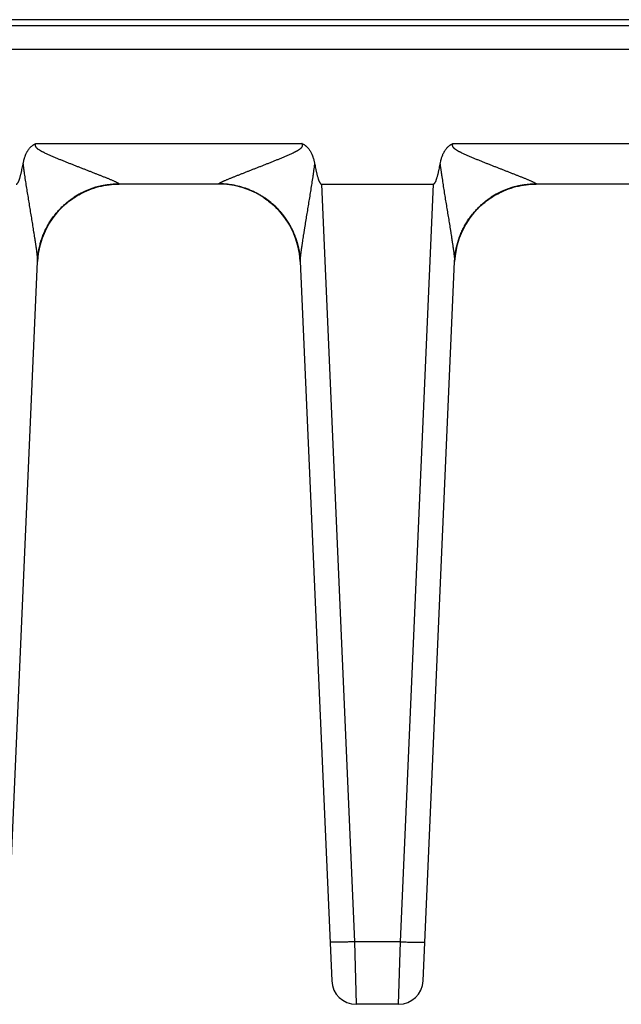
# Model space of a CAD drawing. Header units: inches. Extents: x 0 to 34, y 0 to 22.
# Tile 143 of 224: x 14 to 14.7, y 9 to 10.2. Entities that reach past the tile are written whole.
import ezdxf

# ---------------------------------------------------------------- set-up
doc = ezdxf.new("R2010")
doc.units = ezdxf.units.IN
doc.header["$LTSCALE"] = 1.87
doc.header["$MEASUREMENT"] = 0
doc.layers.get('0').update_dxf_attribs({"linetype": 'CONTINUOUS'})

msp = doc.modelspace()

# ---------------------------------------------------------------- linework, layer by layer
at = {"color": 7, "linetype": 'CONTINUOUS'}
for p, q in [((21.6412, 10.2456), (5.6528, 10.2456)), ((13.6241, 10.2386), (18.2027, 10.2386)), ((13.6229, 10.2097), (18.2039, 10.2097)), ((13.9941, 10.094), (14.3197, 10.094)), ((14.5044, 10.094), (14.8301, 10.094)), ((14.093, 10.0444), (14.0959, 10.0445)), ((14.096, 10.0447), (14.0959, 10.0445)), ((14.2178, 10.0445), (14.0959, 10.0445)), ((14.2178, 10.0445), (14.2178, 10.0447)), ((14.3435, 10.0445), (14.4806, 10.0445)), ((14.3435, 10.0445), (14.384, 9.1172)), ((14.4401, 9.1172), (14.4806, 10.0445)), ((14.6033, 10.0444), (14.6063, 10.0445)), ((14.6063, 10.0447), (14.6063, 10.0445)), ((14.7282, 10.0445), (14.6063, 10.0445)), ((14.2727, 10.028), (14.2735, 10.0275)), ((14.0062, 9.9886), (14.0066, 9.9894)), ((14.0064, 9.9891), (14.0067, 9.9896)), ((14.0066, 9.9894), (14.0069, 9.9901)), ((14.0069, 9.9899), (14.0072, 9.9906)), ((14.0072, 9.9905), (14.0075, 9.9911)), ((14.0074, 9.991), (14.0078, 9.9917)), ((14.0077, 9.9916), (14.008, 9.9922)), ((14.008, 9.9922), (14.0083, 9.9927)), ((14.0083, 9.9927), (14.0087, 9.9933)), ((14.0086, 9.9933), (14.009, 9.9939)), ((14.0089, 9.9938), (14.0093, 9.9944)), ((14.0093, 9.9944), (14.0096, 9.995)), ((14.0096, 9.9949), (14.01, 9.9956)), ((14.01, 9.9955), (14.0103, 9.9962)), ((14.0103, 9.9961), (14.0107, 9.9968)), ((14.0107, 9.9968), (14.0111, 9.9975)), ((14.0111, 9.9973), (14.0116, 9.9982)), ((14.0114, 9.9979), (14.0119, 9.9987)), ((14.3025, 9.9977), (14.3031, 9.9967)), ((14.3031, 9.9967), (14.3039, 9.9955)), ((14.3038, 9.9957), (14.3044, 9.9945)), ((14.3044, 9.9946), (14.305, 9.9936)), ((14.3049, 9.9936), (14.3055, 9.9926)), ((14.3055, 9.9926), (14.306, 9.9916)), ((14.306, 9.9917), (14.3066, 9.9906)), ((14.3065, 9.9908), (14.3071, 9.9896)), ((14.3069, 9.9899), (14.3075, 9.9887)), ((14.5166, 9.9886), (14.517, 9.9894)), ((14.5168, 9.9891), (14.5172, 9.9899)), ((14.5171, 9.9896), (14.5175, 9.9905)), ((14.5173, 9.9901), (14.5176, 9.9906)), ((14.5175, 9.9905), (14.5179, 9.9911)), ((14.5178, 9.991), (14.5181, 9.9917)), ((14.5181, 9.9916), (14.5184, 9.9922)), ((14.5184, 9.9922), (14.5187, 9.9927)), ((14.5187, 9.9927), (14.519, 9.9933)), ((14.519, 9.9933), (14.5194, 9.9939)), ((14.5193, 9.9938), (14.5197, 9.9944)), ((14.5196, 9.9944), (14.52, 9.995)), ((14.52, 9.9949), (14.5204, 9.9956)), ((14.5203, 9.9955), (14.5207, 9.9962)), ((14.5207, 9.9961), (14.5211, 9.9968)), ((14.5211, 9.9968), (14.5215, 9.9975)), ((14.5214, 9.9973), (14.5219, 9.9982)), ((14.5218, 9.9979), (14.5223, 9.9987)), ((14.0013, 9.9768), (14.0015, 9.9775)), ((14.0015, 9.9773), (14.0017, 9.978)), ((14.0016, 9.9777), (14.0019, 9.9785)), ((14.0018, 9.9781), (14.0021, 9.979)), ((14.0021, 9.979), (14.0023, 9.9795)), ((14.0024, 9.9799), (14.0026, 9.9805)), ((14.0026, 9.9804), (14.0028, 9.981)), ((14.0028, 9.9809), (14.003, 9.9815)), ((14.003, 9.9813), (14.0032, 9.982)), ((14.0032, 9.9818), (14.0034, 9.9825)), ((14.0033, 9.9823), (14.0037, 9.983)), ((14.0035, 9.9827), (14.0039, 9.9835)), ((14.0037, 9.9832), (14.0041, 9.984)), ((14.0039, 9.9837), (14.0043, 9.9846)), ((14.0041, 9.9841), (14.0043, 9.9846)), ((14.0043, 9.9846), (14.0046, 9.9851)), ((14.0046, 9.9851), (14.0048, 9.9856)), ((14.0048, 9.9856), (14.005, 9.9861)), ((14.005, 9.9861), (14.0053, 9.9867)), ((14.0052, 9.9866), (14.0055, 9.9872)), ((14.0055, 9.9871), (14.0058, 9.9878)), ((14.0057, 9.9876), (14.006, 9.9883)), ((14.0059, 9.9881), (14.0063, 9.9888)), ((14.3085, 9.9868), (14.309, 9.9855)), ((14.3089, 9.9858), (14.3094, 9.9847)), ((14.3093, 9.9849), (14.3098, 9.9839)), ((14.3097, 9.984), (14.3101, 9.983)), ((14.3101, 9.9831), (14.3105, 9.9822)), ((14.3104, 9.9822), (14.3108, 9.9813)), ((14.3108, 9.9814), (14.3112, 9.9804)), ((14.3111, 9.9806), (14.3115, 9.9796)), ((14.3114, 9.9798), (14.3118, 9.9787)), ((14.3117, 9.979), (14.3121, 9.9779)), ((14.312, 9.9782), (14.3124, 9.9771)), ((14.3122, 9.9775), (14.3126, 9.9763)), ((14.5117, 9.9768), (14.5119, 9.9775)), ((14.5118, 9.9773), (14.5121, 9.978)), ((14.512, 9.9777), (14.5123, 9.9785)), ((14.5121, 9.9781), (14.5124, 9.979)), ((14.5125, 9.979), (14.5126, 9.9795)), ((14.5128, 9.9799), (14.513, 9.9805)), ((14.513, 9.9804), (14.5132, 9.981)), ((14.5132, 9.9809), (14.5134, 9.9815)), ((14.5133, 9.9813), (14.5136, 9.982)), ((14.5135, 9.9818), (14.5138, 9.9825)), ((14.5137, 9.9823), (14.514, 9.983)), ((14.5139, 9.9827), (14.5142, 9.9835)), ((14.5141, 9.9832), (14.5145, 9.984)), ((14.5143, 9.9837), (14.5147, 9.9846)), ((14.5145, 9.9841), (14.5147, 9.9846)), ((14.5147, 9.9846), (14.5149, 9.9851)), ((14.5149, 9.9851), (14.5152, 9.9856)), ((14.5152, 9.9856), (14.5154, 9.9861)), ((14.5154, 9.9861), (14.5156, 9.9867)), ((14.5156, 9.9866), (14.5159, 9.9872)), ((14.5158, 9.9871), (14.5162, 9.9878)), ((14.5161, 9.9876), (14.5164, 9.9883)), ((14.5163, 9.9881), (14.5167, 9.9888)), ((13.9981, 9.965), (13.9982, 9.9658)), ((13.9982, 9.9659), (13.9984, 9.9665)), ((13.9982, 9.9654), (13.9983, 9.9662)), ((13.9983, 9.9663), (13.9985, 9.9669)), ((13.9984, 9.9668), (13.9986, 9.9673)), ((13.9985, 9.9672), (13.9987, 9.9677)), ((13.9987, 9.9676), (13.9989, 9.9685)), ((13.9988, 9.9681), (13.999, 9.9689)), ((13.9989, 9.9685), (13.9991, 9.9693)), ((13.999, 9.969), (13.9992, 9.9697)), ((13.9991, 9.9695), (13.9993, 9.9701)), ((13.9992, 9.9699), (13.9994, 9.9705)), ((13.9993, 9.9704), (13.9995, 9.9709)), ((13.9995, 9.9708), (13.9996, 9.9713)), ((13.9996, 9.9713), (13.9998, 9.9721)), ((13.9997, 9.9718), (14, 9.9725)), ((13.9999, 9.9722), (14.0001, 9.973)), ((14, 9.9727), (14.0002, 9.9734)), ((14.0001, 9.9732), (14.0003, 9.9738)), ((14.0003, 9.9736), (14.0005, 9.9742)), ((14.0004, 9.9741), (14.0006, 9.9747)), ((14.0007, 9.9751), (14.0009, 9.9755)), ((14.0009, 9.9755), (14.001, 9.976)), ((14.001, 9.9759), (14.0012, 9.9765)), ((14.0012, 9.9764), (14.0014, 9.977)), ((14.3125, 9.9767), (14.3128, 9.976)), ((14.3126, 9.9763), (14.313, 9.9752)), ((14.3129, 9.9755), (14.3132, 9.9745)), ((14.3132, 9.9747), (14.3135, 9.9738)), ((14.3134, 9.974), (14.3137, 9.9731)), ((14.3136, 9.9732), (14.3139, 9.9724)), ((14.3138, 9.9725), (14.3141, 9.9717)), ((14.3141, 9.9717), (14.3143, 9.971)), ((14.3143, 9.971), (14.3145, 9.9703)), ((14.3144, 9.9703), (14.3146, 9.9696)), ((14.3146, 9.9697), (14.3148, 9.9689)), ((14.3148, 9.9691), (14.315, 9.9682)), ((14.3149, 9.9684), (14.3151, 9.9676)), ((14.3151, 9.9678), (14.3153, 9.9669)), ((14.3152, 9.9672), (14.3154, 9.9663)), ((14.3154, 9.9667), (14.3156, 9.9656)), ((14.3155, 9.9661), (14.3156, 9.9655)), ((14.3156, 9.9656), (14.3157, 9.965)), ((14.5084, 9.965), (14.5086, 9.9658)), ((14.5085, 9.9654), (14.5087, 9.9662)), ((14.5086, 9.9659), (14.5088, 9.9665)), ((14.5087, 9.9663), (14.5089, 9.9669)), ((14.5088, 9.9668), (14.5089, 9.9673)), ((14.5089, 9.9672), (14.509, 9.9677)), ((14.509, 9.9676), (14.5092, 9.9685)), ((14.5091, 9.9681), (14.5093, 9.9689)), ((14.5092, 9.9685), (14.5094, 9.9693)), ((14.5094, 9.969), (14.5095, 9.9697)), ((14.5095, 9.9695), (14.5096, 9.9701)), ((14.5096, 9.9699), (14.5097, 9.9705)), ((14.5097, 9.9704), (14.5099, 9.9709)), ((14.5098, 9.9708), (14.51, 9.9713)), ((14.51, 9.9713), (14.5102, 9.9721)), ((14.5101, 9.9718), (14.5103, 9.9725)), ((14.5102, 9.9722), (14.5104, 9.973)), ((14.5104, 9.9727), (14.5106, 9.9734)), ((14.5105, 9.9732), (14.5107, 9.9738)), ((14.5107, 9.9736), (14.5108, 9.9742)), ((14.5108, 9.9741), (14.511, 9.9747)), ((14.5111, 9.9751), (14.5113, 9.9755)), ((14.5112, 9.9755), (14.5114, 9.976)), ((14.5114, 9.9759), (14.5116, 9.9765)), ((14.5115, 9.9764), (14.5117, 9.977)), ((13.9963, 9.9532), (13.9964, 9.9538)), ((13.9963, 9.9527), (13.9963, 9.9532)), ((13.9964, 9.9542), (13.9965, 9.9547)), ((13.9964, 9.9537), (13.9964, 9.9544)), ((13.9965, 9.9553), (13.9966, 9.956)), ((13.9965, 9.9547), (13.9965, 9.9553)), ((13.9966, 9.9563), (13.9967, 9.957)), ((13.9966, 9.9558), (13.9966, 9.9564)), ((13.9967, 9.9569), (13.9968, 9.9575)), ((13.9968, 9.9574), (13.9969, 9.9581)), ((13.9969, 9.9587), (13.997, 9.9593)), ((13.9969, 9.9581), (13.997, 9.9588)), ((13.997, 9.9592), (13.9971, 9.96)), ((13.9971, 9.9599), (13.9972, 9.9606)), ((13.9972, 9.9604), (13.9973, 9.9612)), ((13.9973, 9.9609), (13.9974, 9.9616)), ((13.9974, 9.9615), (13.9975, 9.9622)), ((13.9975, 9.962), (13.9976, 9.9629)), ((13.9976, 9.9626), (13.9977, 9.9633)), ((13.9977, 9.9633), (13.9978, 9.964)), ((13.9978, 9.9637), (13.9979, 9.9643)), ((13.9979, 9.9641), (13.998, 9.9647)), ((13.998, 9.9646), (13.9981, 9.9651)), ((14.3158, 9.9644), (14.3159, 9.9639)), ((14.3159, 9.9639), (14.3161, 9.9633)), ((14.316, 9.9633), (14.3162, 9.9628)), ((14.3161, 9.9628), (14.3163, 9.9622)), ((14.3162, 9.9623), (14.3164, 9.9617)), ((14.3163, 9.9618), (14.3164, 9.9612)), ((14.3164, 9.9613), (14.3165, 9.9607)), ((14.3165, 9.9609), (14.3166, 9.9602)), ((14.3166, 9.9604), (14.3167, 9.9597)), ((14.3166, 9.9599), (14.3168, 9.9592)), ((14.3167, 9.9595), (14.3168, 9.9586)), ((14.3168, 9.9588), (14.3169, 9.9582)), ((14.3169, 9.9583), (14.317, 9.9574)), ((14.3169, 9.9578), (14.3171, 9.957)), ((14.317, 9.9571), (14.3171, 9.9563)), ((14.3171, 9.9566), (14.3172, 9.9559)), ((14.3172, 9.956), (14.3173, 9.9553)), ((14.3172, 9.9555), (14.3173, 9.9548)), ((14.3173, 9.955), (14.3174, 9.9544)), ((14.3173, 9.9545), (14.3174, 9.9538)), ((14.3174, 9.9539), (14.3175, 9.9533)), ((14.3175, 9.9533), (14.3175, 9.9528)), ((14.5066, 9.9527), (14.5067, 9.9532)), ((14.5067, 9.9537), (14.5068, 9.9544)), ((14.5067, 9.9532), (14.5067, 9.9538)), ((14.5068, 9.9547), (14.5069, 9.9553)), ((14.5068, 9.9542), (14.5068, 9.9547)), ((14.5069, 9.9558), (14.507, 9.9564)), ((14.5069, 9.9553), (14.507, 9.956)), ((14.507, 9.9563), (14.5071, 9.957)), ((14.5071, 9.9574), (14.5072, 9.9581)), ((14.5071, 9.9569), (14.5072, 9.9575)), ((14.5072, 9.9581), (14.5073, 9.9588)), ((14.5073, 9.9587), (14.5074, 9.9593)), ((14.5074, 9.9592), (14.5075, 9.96)), ((14.5075, 9.9599), (14.5076, 9.9606)), ((14.5076, 9.9604), (14.5077, 9.9612)), ((14.5077, 9.9609), (14.5078, 9.9616)), ((14.5078, 9.9615), (14.5079, 9.9622)), ((14.5079, 9.962), (14.508, 9.9629)), ((14.508, 9.9626), (14.5081, 9.9633)), ((14.5081, 9.9633), (14.5082, 9.964)), ((14.5082, 9.9637), (14.5083, 9.9643)), ((14.5083, 9.9646), (14.5084, 9.9651)), ((14.5083, 9.9641), (14.5084, 9.9647)), ((13.9576, 9.0694), (13.9961, 9.9496)), ((13.9961, 9.9503), (13.9962, 9.9512)), ((13.9961, 9.95), (13.9961, 9.9503)), ((13.9961, 9.9496), (13.9961, 9.9501)), ((13.9961, 9.95), (13.9961, 9.9496)), ((13.9962, 9.9523), (13.9963, 9.9527)), ((13.9962, 9.9517), (13.9962, 9.9523)), ((13.9962, 9.9512), (13.9962, 9.9517)), ((14.3175, 9.953), (14.3175, 9.9525)), ((14.3175, 9.9525), (14.3176, 9.952)), ((14.3176, 9.9521), (14.3176, 9.9515)), ((14.3176, 9.9515), (14.3176, 9.951)), ((14.3176, 9.951), (14.3177, 9.9505)), ((14.3177, 9.9506), (14.3177, 9.9501)), ((14.3177, 9.9503), (14.3177, 9.95)), ((14.3177, 9.9502), (14.3561, 9.0694)), ((14.468, 9.0694), (14.5064, 9.9496)), ((14.5064, 9.9496), (14.5065, 9.9501)), ((14.5064, 9.95), (14.5064, 9.9496)), ((14.5065, 9.9512), (14.5066, 9.9517)), ((14.5065, 9.9503), (14.5065, 9.9512)), ((14.5065, 9.95), (14.5065, 9.9503)), ((14.5066, 9.9523), (14.5066, 9.9527)), ((14.5066, 9.9517), (14.5066, 9.9523)), ((14.4401, 9.1172), (14.384, 9.1172)), ((14.384, 9.1172), (14.3861, 9.0407)), ((14.438, 9.0407), (14.4401, 9.1172)), ((14.438, 9.0407), (14.3861, 9.0407))]:
    msp.add_line(p, q, dxfattribs=at)
for points in [[(14.0413, 10.0282), (14.043, 10.0293), (14.0447, 10.0304), (14.0467, 10.0315), (14.0488, 10.0327), (14.0511, 10.0339), (14.0537, 10.0351), (14.0565, 10.0363), (14.0593, 10.0375), (14.0623, 10.0386), (14.0652, 10.0396), (14.0682, 10.0406), (14.0713, 10.0414), (14.0743, 10.0421), (14.0774, 10.0427), (14.0805, 10.0433), (14.0836, 10.0437), (14.0867, 10.044), (14.0898, 10.0443), (14.093, 10.0444)], [(14.5517, 10.0282), (14.5533, 10.0293), (14.5551, 10.0304), (14.557, 10.0315), (14.5592, 10.0327), (14.5615, 10.0339), (14.5641, 10.0351), (14.5668, 10.0363), (14.5697, 10.0375), (14.5726, 10.0386), (14.5756, 10.0396), (14.5786, 10.0406), (14.5816, 10.0414), (14.5847, 10.0421), (14.5878, 10.0427), (14.5909, 10.0433), (14.594, 10.0437), (14.5971, 10.044), (14.6002, 10.0443), (14.6033, 10.0444)], [(14.0118, 9.9985), (14.0122, 9.9991), (14.0126, 9.9997), (14.013, 10.0003), (14.0134, 10.0009), (14.0138, 10.0015), (14.0142, 10.0021), (14.0147, 10.0027), (14.0151, 10.0034), (14.0156, 10.004), (14.016, 10.0046), (14.0165, 10.0052), (14.017, 10.0058), (14.0175, 10.0064), (14.0179, 10.0071), (14.0185, 10.0077), (14.019, 10.0083), (14.0195, 10.0089), (14.02, 10.0096), (14.0206, 10.0102), (14.0211, 10.0108), (14.0217, 10.0115), (14.0223, 10.0121), (14.0229, 10.0128), (14.0235, 10.0134), (14.0241, 10.0141), (14.0248, 10.0147), (14.0255, 10.0154), (14.0262, 10.0162), (14.027, 10.0169), (14.0279, 10.0177), (14.0288, 10.0186), (14.0297, 10.0194), (14.0307, 10.0203), (14.0318, 10.0212), (14.0329, 10.0221), (14.034, 10.023), (14.0352, 10.0239), (14.0365, 10.0249), (14.0378, 10.0258), (14.0392, 10.0268), (14.0406, 10.0278), (14.0413, 10.0282)], [(14.2735, 10.0275), (14.2755, 10.0262), (14.2775, 10.0247), (14.2793, 10.0233), (14.2811, 10.0219), (14.2827, 10.0206), (14.2842, 10.0193), (14.2857, 10.018), (14.287, 10.0167), (14.2883, 10.0154), (14.2896, 10.0141), (14.2908, 10.0129), (14.2919, 10.0116), (14.293, 10.0104), (14.2941, 10.0092), (14.2951, 10.0079), (14.2961, 10.0067), (14.297, 10.0055), (14.2979, 10.0043), (14.2988, 10.0032), (14.2996, 10.002), (14.3004, 10.0009), (14.3011, 9.9998), (14.3018, 9.9988)], [(14.2741, 10.0271), (14.275, 10.0265), (14.277, 10.0251), (14.2788, 10.0237), (14.2805, 10.0224), (14.2822, 10.021), (14.2837, 10.0197), (14.2852, 10.0184), (14.2866, 10.0171), (14.2879, 10.0158), (14.2892, 10.0145), (14.2904, 10.0132), (14.2916, 10.012), (14.2927, 10.0107), (14.2938, 10.0095), (14.2948, 10.0083), (14.2958, 10.0071), (14.2967, 10.006), (14.2976, 10.0048), (14.2984, 10.0037), (14.2992, 10.0026), (14.3, 10.0015), (14.3007, 10.0005), (14.3014, 9.9994), (14.302, 9.9984)], [(14.5222, 9.9985), (14.5226, 9.9991), (14.523, 9.9997), (14.5234, 10.0003), (14.5238, 10.0009), (14.5242, 10.0015), (14.5246, 10.0021), (14.525, 10.0027), (14.5255, 10.0034), (14.5259, 10.004), (14.5264, 10.0046), (14.5269, 10.0052), (14.5273, 10.0058), (14.5278, 10.0064), (14.5283, 10.0071), (14.5288, 10.0077), (14.5293, 10.0083), (14.5299, 10.0089), (14.5304, 10.0096), (14.531, 10.0102), (14.5315, 10.0108), (14.5321, 10.0115), (14.5327, 10.0121), (14.5333, 10.0128), (14.5339, 10.0134), (14.5345, 10.0141), (14.5352, 10.0147), (14.5359, 10.0154), (14.5366, 10.0162), (14.5374, 10.0169), (14.5382, 10.0177), (14.5391, 10.0186), (14.5401, 10.0194), (14.5411, 10.0203), (14.5422, 10.0212), (14.5433, 10.0221), (14.5444, 10.023), (14.5456, 10.0239), (14.5469, 10.0249), (14.5482, 10.0258), (14.5495, 10.0268), (14.551, 10.0278), (14.5517, 10.0282)], [(14.3018, 9.9988), (14.3027, 9.9974), (14.3033, 9.9964)], [(14.0019, 9.9786), (14.0022, 9.9795), (14.0024, 9.98)], [(14.3074, 9.989), (14.308, 9.9877), (14.3085, 9.9868)], [(14.3078, 9.9881), (14.3082, 9.9872), (14.3086, 9.9864)], [(14.5123, 9.9786), (14.5126, 9.9795), (14.5128, 9.98)], [(14.0006, 9.9746), (14.0007, 9.9751), (14.0009, 9.9755)], [(14.5109, 9.9746), (14.5111, 9.9751), (14.5112, 9.9755)], [(14.3157, 9.965), (14.3158, 9.9644), (14.3159, 9.9639)]]:
    msp.add_lwpolyline(points, dxfattribs=at)
for centre, radius, start, end in [((14.0959, 9.9445), 0.1, 90, 177.0423), ((14.0959, 9.9444), 0.1003, 89.9589, 123.2599), ((14.2178, 9.9445), 0.1, 2.9577, 90), ((14.6063, 9.9445), 0.1, 90, 177.0422), ((14.6063, 9.9444), 0.1003, 89.9589, 123.2599), ((13.9798, 9.9502), 0.0163, 359.1261, 359.397), ((14.2189, 9.9453), 0.0989, 2.497, 2.7097), ((14.4902, 9.9502), 0.0163, 359.1261, 359.397), ((14.3861, 9.0707), 0.03, 182.5, 270), ((14.438, 9.0707), 0.03, 270, 357.4999)]:
    msp.add_arc(centre, radius, start, end, dxfattribs=at)
for points, knots in [([(13.9784, 10.0689), (13.9786, 10.0702), (13.979, 10.0717), (13.9794, 10.0736), (13.9797, 10.0745), (13.98, 10.0755), (13.9803, 10.0767), (13.9807, 10.0779), (13.9812, 10.0791), (13.9817, 10.0803), (13.9823, 10.0818), (13.983, 10.0832), (13.9836, 10.0844), (13.9843, 10.0855), (13.9852, 10.0868), (13.9864, 10.0883), (13.9877, 10.0898), (13.9889, 10.0908), (13.9899, 10.0916), (13.9907, 10.0922), (13.9914, 10.0926), (13.9919, 10.093), (13.9923, 10.0932), (13.9928, 10.0934), (13.9932, 10.0936), (13.9936, 10.0938), (13.9939, 10.094), (13.9941, 10.094)], [0, 0, 0, 0, 0.124997, 0.15625, 0.187503, 0.218755, 0.250008, 0.312511, 0.343764, 0.375016, 0.437517, 0.500017, 0.53127, 0.562522, 0.625018, 0.687511, 0.750002, 0.812488, 0.84374, 0.874991, 0.906241, 0.921868, 0.937494, 0.953121, 0.968747, 0.984374, 1, 1, 1, 1]), ([(13.9941, 10.094), (13.994, 10.094), (13.9939, 10.0938), (13.9938, 10.0936), (13.9936, 10.0934), (13.9935, 10.0932), (13.9934, 10.0929), (13.9934, 10.0927), (13.9933, 10.0924), (13.9933, 10.0922), (13.9933, 10.0919), (13.9933, 10.0917), (13.9933, 10.0914), (13.9934, 10.0911), (13.9935, 10.0907), (13.9938, 10.0902), (13.9941, 10.0898), (13.9944, 10.0894), (13.9947, 10.089), (13.9951, 10.0887), (13.9955, 10.0883), (13.996, 10.0879), (13.9967, 10.0874), (13.9974, 10.0869), (13.998, 10.0865), (13.9985, 10.0862), (13.9993, 10.0857), (14.0002, 10.0852), (14.0011, 10.0847), (14.002, 10.0842), (14.0029, 10.0838), (14.0041, 10.0832), (14.0056, 10.0824), (14.0075, 10.0815), (14.0093, 10.0807), (14.0112, 10.0799), (14.013, 10.0791), (14.0149, 10.0783), (14.0168, 10.0775), (14.0193, 10.0764), (14.0224, 10.0751), (14.0261, 10.0736), (14.0299, 10.0721), (14.0336, 10.0706), (14.0374, 10.0691), (14.0411, 10.0676), (14.0448, 10.0662), (14.0485, 10.0647), (14.0522, 10.0633), (14.0558, 10.0619), (14.0595, 10.0604), (14.0625, 10.0593), (14.0649, 10.0583), (14.0666, 10.0576), (14.0684, 10.0569), (14.0707, 10.056), (14.0731, 10.0551), (14.0754, 10.0542), (14.077, 10.0535), (14.0787, 10.0528), (14.0804, 10.0522), (14.082, 10.0515), (14.0836, 10.0509), (14.0851, 10.0502), (14.0866, 10.0496), (14.0881, 10.049), (14.0894, 10.0484), (14.0907, 10.0478), (14.092, 10.0472), (14.0929, 10.0468), (14.0936, 10.0464), (14.0941, 10.0462), (14.0945, 10.0459), (14.0949, 10.0457), (14.0952, 10.0455), (14.0954, 10.0454), (14.0956, 10.0452), (14.0957, 10.0451), (14.0958, 10.0451), (14.0959, 10.045), (14.0959, 10.0449), (14.0959, 10.0449), (14.096, 10.0448), (14.096, 10.0447), (14.096, 10.0447)], [0, 0, 0, 0, 0.002203, 0.004405, 0.006608, 0.00881, 0.011012, 0.013214, 0.015414, 0.017615, 0.019815, 0.022014, 0.024213, 0.026411, 0.030803, 0.035196, 0.039588, 0.043981, 0.048373, 0.052765, 0.057156, 0.061547, 0.070327, 0.079107, 0.083496, 0.087885, 0.096661, 0.105436, 0.114208, 0.122979, 0.131748, 0.140514, 0.15804, 0.175557, 0.193063, 0.210558, 0.228041, 0.245511, 0.262968, 0.28041, 0.315247, 0.350014, 0.384702, 0.419302, 0.453801, 0.488186, 0.522442, 0.55655, 0.590487, 0.624227, 0.657738, 0.690977, 0.70748, 0.723895, 0.740213, 0.756423, 0.788478, 0.80429, 0.819939, 0.8354, 0.850646, 0.865649, 0.880369, 0.894761, 0.908768, 0.922318, 0.935324, 0.947673, 0.959224, 0.969798, 0.974654, 0.979181, 0.983344, 0.987112, 0.990449, 0.993319, 0.994572, 0.995701, 0.996704, 0.997581, 0.998336, 0.998978, 0.999523, 1, 1, 1, 1]), ([(14.2178, 10.0447), (14.2178, 10.0447), (14.2178, 10.0448), (14.2178, 10.0449), (14.2179, 10.0449), (14.2179, 10.045), (14.218, 10.0451), (14.2181, 10.0451), (14.2182, 10.0452), (14.2183, 10.0453), (14.2184, 10.0454), (14.2186, 10.0455), (14.2187, 10.0456), (14.219, 10.0458), (14.2193, 10.0459), (14.2197, 10.0462), (14.2202, 10.0464), (14.2207, 10.0467), (14.2212, 10.0469), (14.2218, 10.0472), (14.2224, 10.0475), (14.223, 10.0478), (14.2237, 10.0481), (14.2246, 10.0485), (14.2257, 10.049), (14.2272, 10.0496), (14.2287, 10.0502), (14.2302, 10.0509), (14.2318, 10.0515), (14.2334, 10.0522), (14.2351, 10.0528), (14.2367, 10.0535), (14.2384, 10.0542), (14.2401, 10.0549), (14.2419, 10.0555), (14.2436, 10.0562), (14.2454, 10.0569), (14.2471, 10.0576), (14.2489, 10.0583), (14.2513, 10.0593), (14.2543, 10.0604), (14.2573, 10.0616), (14.2598, 10.0626), (14.2622, 10.0635), (14.2653, 10.0647), (14.269, 10.0662), (14.2727, 10.0676), (14.2764, 10.0691), (14.2801, 10.0706), (14.2839, 10.0721), (14.2876, 10.0736), (14.2914, 10.0751), (14.2951, 10.0767), (14.2982, 10.078), (14.3007, 10.0791), (14.3026, 10.0799), (14.3045, 10.0807), (14.3063, 10.0815), (14.3082, 10.0824), (14.3097, 10.0832), (14.3109, 10.0838), (14.3118, 10.0842), (14.3127, 10.0847), (14.3135, 10.0851), (14.3141, 10.0855), (14.3145, 10.0857), (14.3149, 10.086), (14.3154, 10.0862), (14.3158, 10.0865), (14.3164, 10.0869), (14.3171, 10.0874), (14.3178, 10.0879), (14.3183, 10.0883), (14.3187, 10.0887), (14.319, 10.089), (14.3194, 10.0894), (14.3197, 10.0898), (14.3199, 10.0901), (14.3201, 10.0904), (14.3202, 10.0907), (14.3203, 10.0909), (14.3204, 10.0912), (14.3205, 10.0914), (14.3205, 10.0917), (14.3205, 10.0919), (14.3205, 10.0922), (14.3205, 10.0924), (14.3204, 10.0927), (14.3203, 10.0929), (14.3202, 10.0932), (14.3201, 10.0933), (14.3201, 10.0935), (14.32, 10.0936), (14.3199, 10.0937), (14.3198, 10.0939), (14.3198, 10.094), (14.3197, 10.094)], [0, 0, 0, 0, 0.000477, 0.001022, 0.001664, 0.00242, 0.003298, 0.004301, 0.005429, 0.00668, 0.008054, 0.009549, 0.011163, 0.012889, 0.01666, 0.020821, 0.025344, 0.030201, 0.035356, 0.04078, 0.046443, 0.052327, 0.058411, 0.064676, 0.077684, 0.091233, 0.105238, 0.119632, 0.134352, 0.149353, 0.164601, 0.180062, 0.195708, 0.211521, 0.227483, 0.243577, 0.259787, 0.276104, 0.292519, 0.309022, 0.342261, 0.375771, 0.392615, 0.409511, 0.443448, 0.477556, 0.511811, 0.546196, 0.580695, 0.615295, 0.649983, 0.68475, 0.719586, 0.754485, 0.771955, 0.789438, 0.806932, 0.824438, 0.841955, 0.859481, 0.868247, 0.877016, 0.885787, 0.894559, 0.898947, 0.903334, 0.907722, 0.91211, 0.916499, 0.920888, 0.929668, 0.938448, 0.942839, 0.94723, 0.951622, 0.956014, 0.960406, 0.964799, 0.966996, 0.969193, 0.971391, 0.973589, 0.975787, 0.977986, 0.980185, 0.982385, 0.984585, 0.986786, 0.988988, 0.991189, 0.993392, 0.994493, 0.995594, 0.996696, 0.997797, 1, 1, 1, 1]), ([(14.3197, 10.094), (14.3198, 10.094), (14.3199, 10.0939), (14.3202, 10.0938), (14.3204, 10.0937), (14.3206, 10.0936), (14.3208, 10.0935), (14.321, 10.0934), (14.3212, 10.0933), (14.3215, 10.0932), (14.3219, 10.093), (14.3224, 10.0926), (14.3234, 10.092), (14.3244, 10.0913), (14.3254, 10.0904), (14.3263, 10.0895), (14.3274, 10.0883), (14.3286, 10.0868), (14.3296, 10.0852), (14.3309, 10.083), (14.3319, 10.0809), (14.3326, 10.0791), (14.333, 10.0779), (14.3335, 10.0764), (14.334, 10.0749), (14.3343, 10.0736), (14.3346, 10.0724), (14.335, 10.0708), (14.3353, 10.0695), (14.3354, 10.0689)], [0, 0, 0, 0, 0.007814, 0.015627, 0.02344, 0.031254, 0.039068, 0.046882, 0.054695, 0.062509, 0.078136, 0.093763, 0.125015, 0.187501, 0.218754, 0.250007, 0.3125, 0.374996, 0.437495, 0.499995, 0.624959, 0.656213, 0.687467, 0.749972, 0.812478, 0.843733, 0.874987, 0.937493, 1, 1, 1, 1]), ([(14.4888, 10.0689), (14.489, 10.0702), (14.4893, 10.0717), (14.4898, 10.0736), (14.4901, 10.0745), (14.4903, 10.0755), (14.4907, 10.0767), (14.4911, 10.0779), (14.4916, 10.0791), (14.492, 10.0803), (14.4927, 10.0818), (14.4934, 10.0832), (14.494, 10.0844), (14.4947, 10.0855), (14.4956, 10.0868), (14.4968, 10.0883), (14.4981, 10.0898), (14.4992, 10.0908), (14.5003, 10.0916), (14.501, 10.0922), (14.5017, 10.0926), (14.5023, 10.093), (14.5027, 10.0932), (14.5031, 10.0934), (14.5036, 10.0936), (14.504, 10.0938), (14.5043, 10.094), (14.5044, 10.094)], [0, 0, 0, 0, 0.124997, 0.15625, 0.187503, 0.218755, 0.250008, 0.312511, 0.343764, 0.375016, 0.437517, 0.500017, 0.53127, 0.562522, 0.625018, 0.687511, 0.750002, 0.812488, 0.84374, 0.874991, 0.906241, 0.921868, 0.937494, 0.953121, 0.968747, 0.984374, 1, 1, 1, 1]), ([(14.5044, 10.094), (14.5044, 10.094), (14.5043, 10.0938), (14.5041, 10.0936), (14.504, 10.0934), (14.5039, 10.0932), (14.5038, 10.0929), (14.5037, 10.0927), (14.5037, 10.0924), (14.5036, 10.0922), (14.5036, 10.0919), (14.5036, 10.0917), (14.5037, 10.0914), (14.5038, 10.0911), (14.5039, 10.0907), (14.5042, 10.0902), (14.5044, 10.0898), (14.5048, 10.0894), (14.5051, 10.089), (14.5055, 10.0887), (14.5059, 10.0883), (14.5064, 10.0879), (14.5071, 10.0874), (14.5078, 10.0869), (14.5083, 10.0865), (14.5089, 10.0862), (14.5096, 10.0857), (14.5105, 10.0852), (14.5114, 10.0847), (14.5123, 10.0842), (14.5132, 10.0838), (14.5145, 10.0832), (14.516, 10.0824), (14.5178, 10.0815), (14.5197, 10.0807), (14.5215, 10.0799), (14.5234, 10.0791), (14.5253, 10.0783), (14.5272, 10.0775), (14.5296, 10.0764), (14.5328, 10.0751), (14.5365, 10.0736), (14.5403, 10.0721), (14.544, 10.0706), (14.5477, 10.0691), (14.5515, 10.0676), (14.5552, 10.0662), (14.5589, 10.0647), (14.5626, 10.0633), (14.5662, 10.0619), (14.5698, 10.0604), (14.5729, 10.0593), (14.5752, 10.0583), (14.577, 10.0576), (14.5788, 10.0569), (14.5811, 10.056), (14.5834, 10.0551), (14.5857, 10.0542), (14.5874, 10.0535), (14.5891, 10.0528), (14.5907, 10.0522), (14.5923, 10.0515), (14.5939, 10.0509), (14.5955, 10.0502), (14.597, 10.0496), (14.5984, 10.049), (14.5998, 10.0484), (14.6011, 10.0478), (14.6023, 10.0472), (14.6033, 10.0468), (14.604, 10.0464), (14.6044, 10.0462), (14.6049, 10.0459), (14.6052, 10.0457), (14.6056, 10.0455), (14.6058, 10.0454), (14.606, 10.0452), (14.6061, 10.0451), (14.6062, 10.0451), (14.6062, 10.045), (14.6063, 10.0449), (14.6063, 10.0449), (14.6063, 10.0448), (14.6063, 10.0447), (14.6063, 10.0447)], [0, 0, 0, 0, 0.002203, 0.004405, 0.006608, 0.00881, 0.011012, 0.013214, 0.015414, 0.017615, 0.019815, 0.022014, 0.024213, 0.026411, 0.030803, 0.035196, 0.039588, 0.043981, 0.048373, 0.052765, 0.057156, 0.061547, 0.070327, 0.079107, 0.083496, 0.087885, 0.096661, 0.105436, 0.114208, 0.122979, 0.131748, 0.140514, 0.15804, 0.175557, 0.193063, 0.210558, 0.228041, 0.245511, 0.262968, 0.28041, 0.315247, 0.350014, 0.384702, 0.419302, 0.453801, 0.488186, 0.522442, 0.55655, 0.590487, 0.624227, 0.657738, 0.690977, 0.70748, 0.723895, 0.740213, 0.756423, 0.788478, 0.80429, 0.819939, 0.8354, 0.850646, 0.865649, 0.880369, 0.894761, 0.908768, 0.922318, 0.935324, 0.947673, 0.959224, 0.969798, 0.974654, 0.979181, 0.983344, 0.987112, 0.990449, 0.993319, 0.994572, 0.995701, 0.996704, 0.997581, 0.998336, 0.998978, 0.999523, 1, 1, 1, 1]), ([(13.9702, 10.0445), (13.9703, 10.0445), (13.9704, 10.0445), (13.9706, 10.0445), (13.9708, 10.0446), (13.971, 10.0447), (13.9712, 10.0449), (13.9714, 10.045), (13.9716, 10.0453), (13.9718, 10.0456), (13.9721, 10.046), (13.9723, 10.0463), (13.9725, 10.0468), (13.9729, 10.0474), (13.9732, 10.0482), (13.9735, 10.0489), (13.9738, 10.0497), (13.974, 10.0505), (13.9744, 10.0515), (13.9748, 10.0528), (13.9752, 10.0544), (13.9756, 10.056), (13.976, 10.0576), (13.9764, 10.0592), (13.9768, 10.0608), (13.9772, 10.063), (13.9778, 10.0657), (13.9782, 10.0678), (13.9784, 10.0689)], [0, 0, 0, 0, 0.007804, 0.015611, 0.02342, 0.031231, 0.039044, 0.046857, 0.062477, 0.078101, 0.093726, 0.109351, 0.124977, 0.156226, 0.187476, 0.218727, 0.249978, 0.281229, 0.31248, 0.374981, 0.437483, 0.499984, 0.562486, 0.624988, 0.687491, 0.749993, 0.874996, 1, 1, 1, 1]), ([(13.9784, 10.0689), (13.9786, 10.0676), (13.9788, 10.0656), (13.9791, 10.063), (13.9794, 10.0611), (13.9797, 10.0591), (13.98, 10.0565), (13.9805, 10.0532), (13.9811, 10.0493), (13.9817, 10.0455), (13.9823, 10.0416), (13.9831, 10.0364), (13.9842, 10.0299), (13.9854, 10.0222), (13.9867, 10.0145), (13.9877, 10.0081), (13.9886, 10.003), (13.9892, 9.9992), (13.9898, 9.9954), (13.9904, 9.9916), (13.9909, 9.9885), (13.9913, 9.9859), (13.9917, 9.9835), (13.9921, 9.981), (13.9925, 9.9785), (13.9928, 9.9766), (13.9931, 9.9748), (13.9934, 9.973), (13.9936, 9.9711), (13.9939, 9.9693), (13.9942, 9.9675), (13.9944, 9.9658), (13.9947, 9.964), (13.9949, 9.9623), (13.9951, 9.9605), (13.9953, 9.9591), (13.9954, 9.958), (13.9955, 9.9572), (13.9956, 9.9564), (13.9957, 9.9556), (13.9958, 9.9548), (13.9959, 9.9541), (13.9959, 9.9534), (13.9959, 9.953), (13.996, 9.9526), (13.996, 9.9523), (13.996, 9.9519), (13.996, 9.9516), (13.996, 9.9513), (13.9961, 9.9509), (13.9961, 9.9506), (13.9961, 9.9503), (13.9961, 9.9501), (13.9961, 9.9501)], [0, 0, 0, 0, 0.0329, 0.049343, 0.065781, 0.082214, 0.098641, 0.131478, 0.164289, 0.197074, 0.229828, 0.26255, 0.327884, 0.393045, 0.457999, 0.522694, 0.554926, 0.587066, 0.619103, 0.651022, 0.682804, 0.698635, 0.714421, 0.745843, 0.761472, 0.777037, 0.792532, 0.807945, 0.823264, 0.838485, 0.853594, 0.868562, 0.883374, 0.898005, 0.912415, 0.926559, 0.933511, 0.940373, 0.947137, 0.953779, 0.960286, 0.966651, 0.972844, 0.975857, 0.978814, 0.981728, 0.984587, 0.987368, 0.990058, 0.992656, 0.995189, 0.997648, 1, 1, 1, 1]), ([(14.3177, 9.9496), (14.3177, 9.9498), (14.3177, 9.9502), (14.3177, 9.9508), (14.3177, 9.9514), (14.3178, 9.9521), (14.3178, 9.9528), (14.3179, 9.9535), (14.3179, 9.9542), (14.318, 9.9549), (14.3181, 9.9554), (14.3181, 9.9559), (14.3182, 9.9566), (14.3183, 9.9574), (14.3184, 9.9585), (14.3185, 9.9596), (14.3187, 9.9608), (14.3188, 9.9619), (14.319, 9.9634), (14.3192, 9.9648), (14.3194, 9.966), (14.3196, 9.9672), (14.3198, 9.9687), (14.3201, 9.9705), (14.3203, 9.9724), (14.3206, 9.9742), (14.321, 9.9767), (14.3215, 9.9798), (14.322, 9.9829), (14.3224, 9.9854), (14.3227, 9.9873), (14.323, 9.9892), (14.3234, 9.9917), (14.3239, 9.9949), (14.3245, 9.9987), (14.3251, 10.0026), (14.3258, 10.0064), (14.3264, 10.0103), (14.3273, 10.0154), (14.3283, 10.0219), (14.3296, 10.0297), (14.3308, 10.0375), (14.3319, 10.044), (14.3327, 10.0492), (14.3332, 10.0525), (14.3335, 10.0551), (14.3339, 10.0577), (14.3344, 10.061), (14.3349, 10.065), (14.3352, 10.0676), (14.3354, 10.0689)], [0, 0, 0, 0, 0.004468, 0.009256, 0.014448, 0.020076, 0.025888, 0.0319, 0.038134, 0.04457, 0.047846, 0.051148, 0.057833, 0.064629, 0.071529, 0.085606, 0.092761, 0.099975, 0.114559, 0.129357, 0.136824, 0.144326, 0.159429, 0.174654, 0.189988, 0.205419, 0.220934, 0.252175, 0.283657, 0.299477, 0.315343, 0.331251, 0.347196, 0.379188, 0.411303, 0.443526, 0.475842, 0.508239, 0.54071, 0.60584, 0.671183, 0.7367, 0.802362, 0.835239, 0.868145, 0.884607, 0.901076, 0.93403, 0.967005, 1, 1, 1, 1]), ([(14.3354, 10.0689), (14.3356, 10.0678), (14.336, 10.0657), (14.3365, 10.063), (14.337, 10.0608), (14.3374, 10.0592), (14.3377, 10.0576), (14.3381, 10.056), (14.3385, 10.0544), (14.339, 10.0528), (14.3394, 10.0515), (14.3397, 10.0505), (14.34, 10.0497), (14.3403, 10.0489), (14.3406, 10.0482), (14.3409, 10.0474), (14.3412, 10.0468), (14.3415, 10.0463), (14.3417, 10.046), (14.3419, 10.0456), (14.3422, 10.0453), (14.3424, 10.045), (14.3426, 10.0449), (14.3428, 10.0447), (14.343, 10.0446), (14.3431, 10.0445), (14.3433, 10.0445), (14.3435, 10.0445), (14.3435, 10.0445)], [0, 0, 0, 0, 0.125004, 0.250007, 0.312509, 0.375012, 0.437514, 0.500016, 0.562517, 0.625019, 0.68752, 0.718771, 0.750022, 0.781273, 0.812524, 0.843774, 0.875023, 0.890649, 0.906274, 0.921899, 0.937523, 0.953143, 0.960956, 0.968769, 0.97658, 0.984389, 0.992196, 1, 1, 1, 1]), ([(14.4806, 10.0445), (14.4807, 10.0445), (14.4808, 10.0445), (14.481, 10.0445), (14.4812, 10.0446), (14.4814, 10.0447), (14.4815, 10.0449), (14.4817, 10.045), (14.482, 10.0453), (14.4822, 10.0456), (14.4824, 10.046), (14.4827, 10.0463), (14.4829, 10.0468), (14.4832, 10.0474), (14.4836, 10.0482), (14.4839, 10.0489), (14.4841, 10.0497), (14.4844, 10.0505), (14.4848, 10.0515), (14.4852, 10.0528), (14.4856, 10.0544), (14.486, 10.056), (14.4864, 10.0576), (14.4868, 10.0592), (14.4872, 10.0608), (14.4876, 10.063), (14.4882, 10.0657), (14.4886, 10.0678), (14.4888, 10.0689)], [0, 0, 0, 0, 0.007804, 0.015611, 0.02342, 0.031231, 0.039044, 0.046857, 0.062477, 0.078101, 0.093726, 0.109351, 0.124977, 0.156226, 0.187476, 0.218727, 0.249978, 0.281229, 0.31248, 0.374981, 0.437483, 0.499984, 0.562486, 0.624988, 0.687491, 0.749993, 0.874996, 1, 1, 1, 1]), ([(14.4888, 10.0689), (14.4889, 10.0676), (14.4892, 10.0656), (14.4895, 10.063), (14.4898, 10.0611), (14.49, 10.0591), (14.4904, 10.0565), (14.4909, 10.0532), (14.4915, 10.0493), (14.4921, 10.0455), (14.4927, 10.0416), (14.4935, 10.0364), (14.4945, 10.0299), (14.4958, 10.0222), (14.4971, 10.0145), (14.4981, 10.0081), (14.4989, 10.003), (14.4996, 9.9992), (14.5002, 9.9954), (14.5008, 9.9916), (14.5013, 9.9885), (14.5017, 9.9859), (14.5021, 9.9835), (14.5025, 9.981), (14.5029, 9.9785), (14.5032, 9.9766), (14.5034, 9.9748), (14.5037, 9.973), (14.504, 9.9711), (14.5043, 9.9693), (14.5045, 9.9675), (14.5048, 9.9658), (14.505, 9.964), (14.5053, 9.9623), (14.5055, 9.9605), (14.5057, 9.9591), (14.5058, 9.958), (14.5059, 9.9572), (14.506, 9.9564), (14.5061, 9.9556), (14.5062, 9.9548), (14.5062, 9.9541), (14.5063, 9.9534), (14.5063, 9.953), (14.5063, 9.9526), (14.5064, 9.9523), (14.5064, 9.9519), (14.5064, 9.9516), (14.5064, 9.9513), (14.5064, 9.9509), (14.5064, 9.9506), (14.5064, 9.9503), (14.5064, 9.9501), (14.5064, 9.9501)], [0, 0, 0, 0, 0.0329, 0.049343, 0.065781, 0.082214, 0.098641, 0.131478, 0.164289, 0.197074, 0.229828, 0.26255, 0.327884, 0.393045, 0.457999, 0.522694, 0.554926, 0.587066, 0.619103, 0.651022, 0.682804, 0.698635, 0.714421, 0.745843, 0.761472, 0.777037, 0.792532, 0.807945, 0.823264, 0.838485, 0.853594, 0.868562, 0.883374, 0.898005, 0.912415, 0.926559, 0.933511, 0.940373, 0.947137, 0.953779, 0.960286, 0.966651, 0.972844, 0.975857, 0.978814, 0.981728, 0.984587, 0.987368, 0.990058, 0.992656, 0.995189, 0.997648, 1, 1, 1, 1]), ([(14.3177, 9.9502), (14.3176, 9.9517), (14.3174, 9.9549), (14.3168, 9.9596), (14.316, 9.9642), (14.3147, 9.9704), (14.3124, 9.978), (14.3095, 9.9853), (14.3067, 9.991), (14.3044, 9.9951), (14.3019, 9.9992), (14.2993, 10.0031), (14.2964, 10.0069), (14.2924, 10.0117), (14.2869, 10.0174), (14.2809, 10.0226), (14.2758, 10.0264), (14.2719, 10.029), (14.2678, 10.0315), (14.2636, 10.0337), (14.2593, 10.0358), (14.2535, 10.0383), (14.246, 10.0409), (14.2383, 10.0427), (14.232, 10.0438), (14.2273, 10.0443), (14.2226, 10.0447), (14.2194, 10.0447), (14.2178, 10.0447)], [0, 0, 0, 0, 0.031172, 0.062345, 0.093519, 0.124696, 0.187041, 0.249404, 0.280603, 0.311807, 0.343018, 0.374236, 0.405461, 0.436694, 0.499165, 0.561667, 0.592939, 0.624219, 0.655506, 0.686801, 0.718102, 0.74941, 0.812025, 0.874659, 0.905991, 0.937325, 0.968662, 1, 1, 1, 1]), ([(13.9961, 9.9501), (13.9962, 9.952), (13.9965, 9.9559), (13.9973, 9.9617), (13.9984, 9.9674), (13.9999, 9.9731), (14.0017, 9.9786), (14.0038, 9.9841), (14.0063, 9.9894), (14.009, 9.9945), (14.0121, 9.9995), (14.0154, 10.0043), (14.019, 10.0089), (14.0229, 10.0133), (14.0271, 10.0175), (14.0314, 10.0214), (14.036, 10.025), (14.0392, 10.0272), (14.0409, 10.0283)], [0, 0, 0, 0, 0.062417, 0.124836, 0.18726, 0.249691, 0.312132, 0.374583, 0.437047, 0.499525, 0.56202, 0.624531, 0.687061, 0.74961, 0.812178, 0.874766, 0.937373, 1, 1, 1, 1]), ([(14.3176, 9.9513), (14.3175, 9.9531), (14.3172, 9.9569), (14.3164, 9.9625), (14.3152, 9.9681), (14.3138, 9.9735), (14.312, 9.9789), (14.3099, 9.9842), (14.3075, 9.9893), (14.3049, 9.9943), (14.3019, 9.9992), (14.2987, 10.0039), (14.2952, 10.0083), (14.2915, 10.0126), (14.2875, 10.0167), (14.2833, 10.0205), (14.2789, 10.0241), (14.2759, 10.0263), (14.2743, 10.0274)], [0, 0, 0, 0, 0.062419, 0.12484, 0.187266, 0.249699, 0.312141, 0.374594, 0.43706, 0.499539, 0.562034, 0.624546, 0.687075, 0.749622, 0.812188, 0.874773, 0.937377, 1, 1, 1, 1]), ([(14.5065, 9.9501), (14.5066, 9.952), (14.5069, 9.9559), (14.5076, 9.9617), (14.5088, 9.9674), (14.5103, 9.9731), (14.5121, 9.9786), (14.5142, 9.9841), (14.5166, 9.9894), (14.5194, 9.9945), (14.5224, 9.9995), (14.5258, 10.0043), (14.5294, 10.0089), (14.5333, 10.0133), (14.5374, 10.0175), (14.5418, 10.0214), (14.5464, 10.025), (14.5496, 10.0272), (14.5512, 10.0283)], [0, 0, 0, 0, 0.062417, 0.124836, 0.18726, 0.249691, 0.312132, 0.374583, 0.437047, 0.499525, 0.56202, 0.624531, 0.687061, 0.74961, 0.812178, 0.874766, 0.937373, 1, 1, 1, 1]), ([(14.384, 9.1172), (14.3821, 9.1171), (14.3792, 9.117), (14.3754, 9.1169), (14.3726, 9.1168), (14.37, 9.1167), (14.3675, 9.1167), (14.3651, 9.1166), (14.3629, 9.1166), (14.361, 9.1166), (14.3595, 9.1167), (14.3584, 9.1167), (14.3576, 9.1167), (14.357, 9.1167), (14.3564, 9.1168), (14.3559, 9.1168), (14.3555, 9.1168), (14.3552, 9.1169), (14.355, 9.1169), (14.3548, 9.1169), (14.3547, 9.1169), (14.3545, 9.117), (14.3544, 9.117), (14.3543, 9.117), (14.3542, 9.1171), (14.3542, 9.1171), (14.3541, 9.1171), (14.3541, 9.1171), (14.3541, 9.1171), (14.3541, 9.1172), (14.3541, 9.1172), (14.3541, 9.1172)], [0, 0, 0, 0, 0.194452, 0.289318, 0.381392, 0.469791, 0.553669, 0.632223, 0.7047, 0.770411, 0.828728, 0.854939, 0.879102, 0.901159, 0.92106, 0.938762, 0.954225, 0.961108, 0.967422, 0.973163, 0.97833, 0.982925, 0.986947, 0.990401, 0.993296, 0.995646, 0.997484, 0.998232, 0.998883, 0.999462, 1, 1, 1, 1]), ([(14.4401, 9.1172), (14.4421, 9.1171), (14.445, 9.117), (14.4488, 9.1169), (14.4515, 9.1168), (14.4542, 9.1167), (14.4567, 9.1167), (14.4591, 9.1166), (14.4612, 9.1166), (14.4632, 9.1166), (14.4647, 9.1167), (14.4658, 9.1167), (14.4665, 9.1167), (14.4672, 9.1167), (14.4678, 9.1168), (14.4683, 9.1168), (14.4687, 9.1168), (14.469, 9.1169), (14.4692, 9.1169), (14.4693, 9.1169), (14.4695, 9.1169), (14.4696, 9.117), (14.4698, 9.117), (14.4699, 9.117), (14.4699, 9.1171), (14.47, 9.1171), (14.47, 9.1171), (14.4701, 9.1171), (14.4701, 9.1171), (14.4701, 9.1172), (14.4701, 9.1172), (14.4701, 9.1172)], [0, 0, 0, 0, 0.194452, 0.289318, 0.381392, 0.469791, 0.553669, 0.632223, 0.7047, 0.770411, 0.828728, 0.854939, 0.879102, 0.901159, 0.92106, 0.938762, 0.954225, 0.961108, 0.967422, 0.973163, 0.97833, 0.982925, 0.986947, 0.990401, 0.993296, 0.995646, 0.997484, 0.998232, 0.998883, 0.999462, 1, 1, 1, 1])]:
    msp.add_open_spline(points, degree=3, knots=knots, dxfattribs=at)

doc.saveas('drawing.dxf')
